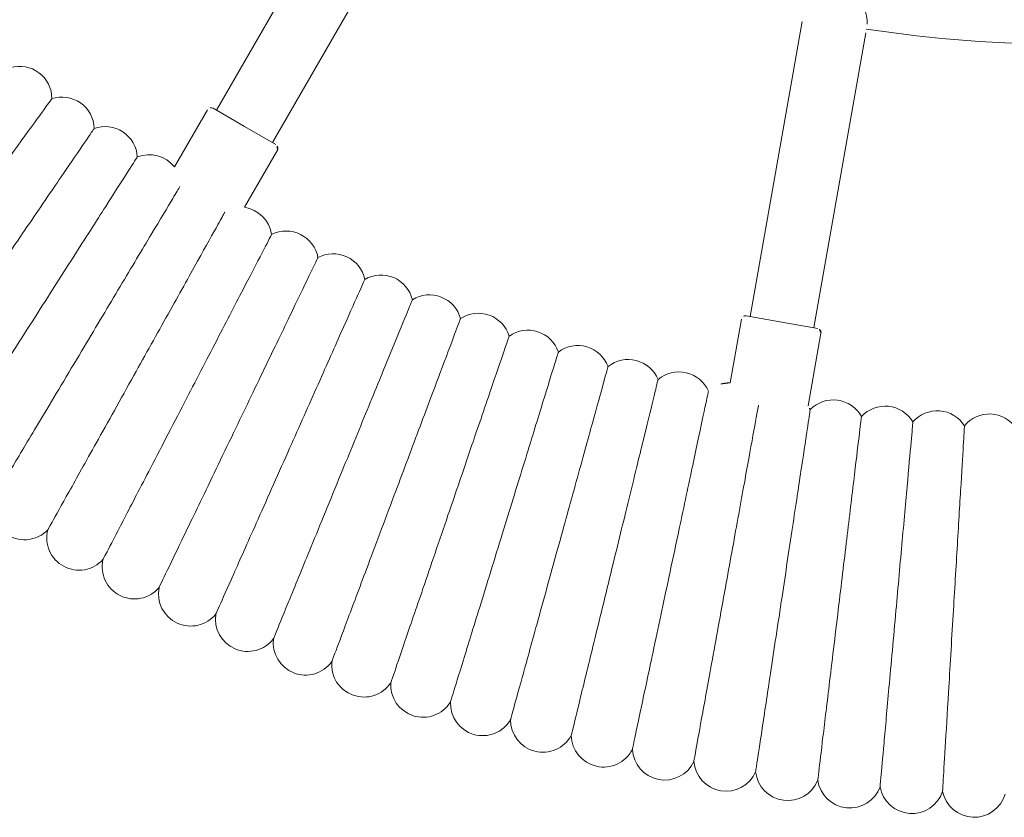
# Model space of a CAD drawing. Header units: metres. Extents: x 5484066 to 5586315, y 5680530 to 5718493.
# Tile 80 of 110: x 5516296.173 to 5516296.417, y 5683346.728 to 5683346.926. Entities that reach past the tile are written whole.
import ezdxf

# ---------------------------------------------------------------- set-up
doc = ezdxf.new("R2010")
doc.units = ezdxf.units.M
doc.layers.add('01-SIM Weglinie-PZT-PTW_06-10-2025$0$A-Plac-Zabaw', color=81, linetype='Continuous')
doc.layers.add('_xref', color=7, linetype='Continuous')

# ---------------------------------------------------------------- blocks, each defined once
blk = doc.blocks.new('01-SIM Weglinie-PZT-PTW_06-10-2025$0$Bocianie gniazdo-Junior')
at = {"lineweight": 0}
for p, q in [((40.08051625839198, -6.271307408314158), (32.77581470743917, -4.983291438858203)), ((40.21372666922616, -6.091710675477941), (42.02050366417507, -6.410294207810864)), ((39.94159771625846, -7.059153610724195), (40.0978810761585, -6.172826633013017)), ((32.49797762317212, -6.558983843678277), (39.80267917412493, -7.846999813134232)), ((39.78531435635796, -7.945480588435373), (39.94159771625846, -7.059153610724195)), ((39.86643031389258, -8.06132618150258), (41.44517058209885, -8.339700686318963)), ((35.49527786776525, -19.68148763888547), (29.07163112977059, -15.97279346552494)), ((28.27163112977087, -17.35843411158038), (34.69527786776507, -21.06712828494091)), ((35.09527786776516, -20.37430796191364), (35.54527786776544, -19.59488509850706)), ((35.68188040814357, -19.55828255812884), (37.09967854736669, -20.37684869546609)), ((34.64527786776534, -21.15373082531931), (35.09527786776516, -20.37430796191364)), ((34.68188040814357, -21.2903333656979), (36.09967854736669, -22.10889950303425))]:
    blk.add_line(p, q, dxfattribs=at)
for centre, radius, start, end in [((-0.2385586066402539, 0.0256920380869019), 33.30000000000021, 351.3766076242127, 8.623392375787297), ((43.0178411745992, -1.916955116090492), 0.8000000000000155, 124.2212405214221, 230.6359023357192), ((51.40938293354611, -2.293819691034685), 0.7999999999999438, 281.3875044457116, 73.46963841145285), ((42.94036581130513, -3.21012101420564), 0.8000000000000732, 122.5069548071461, 228.9216166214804), ((51.3168777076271, -3.837853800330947), 0.8000000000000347, 279.6732187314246, 71.75535269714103), ((42.82423946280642, -4.500390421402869), 0.8000000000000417, 120.7926690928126, 227.2073309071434), ((51.17822338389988, -5.378429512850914), 0.8000000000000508, 277.9589330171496, 70.04106698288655), ((42.66956607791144, -5.786608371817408), 0.799999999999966, 119.0783833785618, 225.4930451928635), ((40.19636185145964, -6.190191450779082), 0.0999999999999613, 79.99999999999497, 170.0000000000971), ((50.99354407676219, -6.914167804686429), 0.800000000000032, 276.2446473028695, 68.32678126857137), ((42.47648411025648, -7.067623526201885), 0.8000000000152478, 117.3640976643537, 124.7485213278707), ((50.76300509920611, -8.443693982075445), 0.8000000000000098, 274.5303615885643, 66.61249555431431), ((39.88379513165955, -7.962845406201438), 0.1000000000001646, 170.0000000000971, 259.9999999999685), ((42.24516639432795, -8.342289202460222), 0.8000000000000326, 179.8146108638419, 222.0644737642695), ((41.97581999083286, -9.60946440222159), 0.799999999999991, 113.9355262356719, 220.350188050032), ((50.48681281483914, -9.965638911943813), 0.8000000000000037, 272.8160758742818, 64.89820984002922), ((41.66868600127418, -10.86801483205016), 0.7999999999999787, 112.2212405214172, 218.6359023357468), ((50.16521445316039, -11.47864024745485), 0.7999999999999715, 271.1017901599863, 63.18392412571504), ((41.32403935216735, -12.11681391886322), 0.7999999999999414, 110.5069548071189, 216.9216166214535), ((49.79849788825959, -12.98134364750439), 0.8000000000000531, 269.3875044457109, 61.46963841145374), ((40.94218854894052, -13.35474381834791), 0.8000000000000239, 108.7926690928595, 215.2073309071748), ((40.523475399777, -14.58069641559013), 0.7999999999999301, 107.0783833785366, 213.4930451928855), ((49.3869913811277, -14.47240398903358), 0.7999999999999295, 267.6732187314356, 59.75535269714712), ((40.06827470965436, -15.79357431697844), 0.8000000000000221, 105.3640976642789, 211.7787594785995), ((48.93106328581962, -15.950486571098), 0.7999999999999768, 265.9589330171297, 58.04106698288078), ((39.5769939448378, -16.99229183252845), 0.7999999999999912, 103.6498119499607, 210.0644737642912), ((48.43112171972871, -17.41426830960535), 0.7999999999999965, 264.2446473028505, 56.32678126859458), ((39.05007286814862, -18.175775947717), 0.7999999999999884, 101.9355262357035, 208.3501880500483), ((47.88761419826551, -18.86243892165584), 0.7999999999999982, 262.5303615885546, 54.61249555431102), ((38.48798314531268, -19.34296728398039), 0.8000000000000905, 100.2212405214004, 206.635902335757), ((35.63188040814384, -19.64488509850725), 0.1000000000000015, 59.99999999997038, 150.0000000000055), ((37.89122792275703, -20.49282104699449), 0.800000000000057, 98.50695480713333, 171.6647221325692), ((47.30102723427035, -20.29370209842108), 0.7999999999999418, 260.8160758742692, 52.89820984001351), ((34.73188040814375, -21.2037308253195), 0.09999999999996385, 150.0000000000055, 239.9999999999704), ((46.67188590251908, -21.70677666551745), 0.8000000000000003, 259.1017901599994, 51.18392412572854), ((36.59588823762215, -22.73641519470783), 0.8000000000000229, 128.3352778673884, 201.4930451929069), ((46.00075336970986, -23.10039772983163), 0.7999999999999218, 257.3875044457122, 49.46963841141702), ((35.89846327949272, -23.82814725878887), 0.8000000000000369, 93.36409766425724, 199.7787594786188), ((45.28823039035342, -24.47331781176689), 0.8000000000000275, 255.6732187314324, 47.75535269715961), ((35.16869079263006, -24.8985269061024), 0.8000000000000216, 91.64981194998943, 198.0644737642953), ((34.40722402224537, -25.94659600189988), 0.7999999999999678, 89.9355262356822, 196.3501880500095), ((44.53495476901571, -25.82430796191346), 0.7999999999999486, 253.9589330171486, 46.0410669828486)]:
    blk.add_arc(centre, radius, start, end, dxfattribs=at)
for points, knots in [([(47.19327069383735, -2.816014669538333), (46.59976273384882, -2.780456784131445), (46.00842888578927, -2.745029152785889), (44.89434953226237, -2.678283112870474), (44.38296565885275, -2.647645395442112), (43.51169782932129, -2.59544653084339), (43.16064310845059, -2.574414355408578), (42.66874877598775, -2.544944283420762), (42.53231765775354, -2.536770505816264), (42.51125033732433, -2.535508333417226), (42.51044423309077, -2.535460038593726), (42.51044422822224, -2.535460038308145)], [0, 0, 0, 0, 1.784601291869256, 1.784601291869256, 3.579363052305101, 3.579363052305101, 5.378680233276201, 5.378680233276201, 7.175586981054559, 7.175586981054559, 7.324809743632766, 7.324809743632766, 7.324809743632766, 7.324809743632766]), ([(51.56733777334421, -3.078071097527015), (51.56733472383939, -3.078070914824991), (51.49037504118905, -3.07346015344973), (51.15349141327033, -3.053276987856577), (50.86137883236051, -3.035776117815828), (50.09473549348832, -2.989845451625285), (49.62988657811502, -2.961995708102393), (48.81257708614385, -2.913029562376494), (48.50250217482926, -2.894452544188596), (47.85887628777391, -2.855892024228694), (47.52718582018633, -2.836019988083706), (47.19327069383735, -2.816014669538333)], [21.6736588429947, 21.6736588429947, 21.6736588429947, 21.6736588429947, 23.14438419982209, 23.14438419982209, 24.92859404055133, 24.92859404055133, 26.69563570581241, 26.69563570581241, 27.69002579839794, 27.69002579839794, 28.69406518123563, 28.69406518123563, 28.69406518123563, 28.69406518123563]), ([(47.08703075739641, -4.233688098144), (46.49601082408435, -4.18049534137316), (45.90714015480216, -4.127496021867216), (44.79773825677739, -4.027648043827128), (44.2884220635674, -3.981808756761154), (43.41976425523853, -3.90362813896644), (43.06922983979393, -3.872079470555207), (42.57643565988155, -3.827727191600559), (42.43880615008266, -3.815340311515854), (42.41565665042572, -3.813256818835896), (42.41469310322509, -3.813170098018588), (42.41469309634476, -3.81317009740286)], [0, 0, 0, 0, 1.781109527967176, 1.781109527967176, 3.571309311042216, 3.571309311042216, 5.366575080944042, 5.366575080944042, 7.161350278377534, 7.161350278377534, 7.324699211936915, 7.324699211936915, 7.324699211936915, 7.324699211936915]), ([(51.45130060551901, -4.626479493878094), (51.4512974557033, -4.626479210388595), (51.37586712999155, -4.61969035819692), (51.04316331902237, -4.58974647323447), (50.75148386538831, -4.563494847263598), (49.98513418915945, -4.494522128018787), (49.52057269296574, -4.452710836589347), (48.70374842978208, -4.379195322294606), (48.39403021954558, -4.351320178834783), (47.75137496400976, -4.293480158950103), (47.42031365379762, -4.263684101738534), (47.08703075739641, -4.233688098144)], [21.67357594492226, 21.67357594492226, 21.67357594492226, 21.67357594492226, 23.13134018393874, 23.13134018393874, 24.92320891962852, 24.92320891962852, 26.69412385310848, 26.69412385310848, 27.68967104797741, 27.68967104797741, 28.69405907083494, 28.69405907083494, 28.69405907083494, 28.69405907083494]), ([(31.09750889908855, -4.763971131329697), (31.09372143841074, -4.788649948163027), (31.09601697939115, -4.819215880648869), (31.11899745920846, -4.927906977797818), (31.1572009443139, -5.016522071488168), (31.23809461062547, -5.149076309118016), (31.27732613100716, -5.200115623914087), (31.34168161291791, -5.254850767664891), (31.36611866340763, -5.271058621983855), (31.40100514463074, -5.284789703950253), (31.40858001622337, -5.28729490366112), (31.42100392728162, -5.29061621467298), (31.42571184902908, -5.291700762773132), (31.43479381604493, -5.293465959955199), (31.43914642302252, -5.294171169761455), (31.44925371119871, -5.295495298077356), (31.455012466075, -5.296018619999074), (31.47353163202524, -5.297009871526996), (31.48635328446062, -5.296658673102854), (31.5378011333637, -5.291890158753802), (31.57599953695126, -5.281057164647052), (31.66880244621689, -5.249096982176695), (31.73320818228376, -5.220085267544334), (31.9150984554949, -5.135773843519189), (32.04063011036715, -5.075631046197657), (32.2527928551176, -4.99401684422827), (32.33707058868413, -4.967378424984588), (32.47210751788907, -4.941827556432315), (32.52421787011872, -4.939027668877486), (32.56566760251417, -4.946237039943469), (32.56583901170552, -4.946267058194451), (32.56601019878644, -4.946297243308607)], [1.302988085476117, 1.302988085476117, 1.302988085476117, 1.302988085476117, 1.443485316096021, 1.443485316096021, 1.750017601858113, 1.750017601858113, 1.967701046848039, 1.967701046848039, 2.078392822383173, 2.078392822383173, 2.108291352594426, 2.108291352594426, 2.126295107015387, 2.126295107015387, 2.142703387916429, 2.142703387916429, 2.164173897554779, 2.164173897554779, 2.211321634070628, 2.211321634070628, 2.351817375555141, 2.351817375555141, 2.584340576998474, 2.584340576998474, 2.964922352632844, 2.964922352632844, 3.234450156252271, 3.234450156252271, 3.453338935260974, 3.453338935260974, 3.454249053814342, 3.454249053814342, 3.454249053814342, 3.454249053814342]), ([(46.93842800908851, -5.647548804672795), (46.35018508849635, -5.576809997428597), (45.76406887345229, -5.506326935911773), (44.65986910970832, -5.373542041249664), (44.15287271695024, -5.312573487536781), (43.28744740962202, -5.208502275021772), (42.93779978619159, -5.166455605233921), (42.44498686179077, -5.107192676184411), (42.30661517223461, -5.090552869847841), (42.28185656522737, -5.087575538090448), (42.2807615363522, -5.087443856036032), (42.28076152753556, -5.087443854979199)], [0, 0, 0, 0, 1.77832462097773, 1.77832462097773, 3.564943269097, 3.564943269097, 5.357066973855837, 5.357066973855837, 7.150185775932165, 7.150185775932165, 7.324613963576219, 7.324613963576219, 7.324613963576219, 7.324613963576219]), ([(51.28899401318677, -6.17072356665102), (51.28899079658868, -6.170723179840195), (51.21486415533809, -6.161809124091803), (50.8859198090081, -6.122252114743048), (50.59499750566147, -6.087267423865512), (49.8299357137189, -5.995265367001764), (49.36622084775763, -5.939501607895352), (48.5508761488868, -5.841452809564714), (48.2418632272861, -5.804292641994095), (47.6008579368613, -5.727208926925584), (47.27075099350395, -5.687512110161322), (46.93842800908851, -5.647548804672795)], [21.67351135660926, 21.67351135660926, 21.67351135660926, 21.67351135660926, 23.12096706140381, 23.12096706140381, 24.91888359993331, 24.91888359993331, 26.69294098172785, 26.69294098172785, 27.68940523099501, 27.68940523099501, 28.69405505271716, 28.69405505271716, 28.69405505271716, 28.69405505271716]), ([(46.74759546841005, -7.056331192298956), (46.16222234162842, -6.968100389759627), (45.57895892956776, -6.880187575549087), (44.48013470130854, -6.714566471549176), (43.97556815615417, -6.638515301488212), (43.11390576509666, -6.508640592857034), (42.765557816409, -6.456135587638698), (42.27391357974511, -6.382032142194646), (42.13548403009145, -6.361167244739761), (42.10993435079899, -6.357316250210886), (42.10876941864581, -6.357140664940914), (42.10876940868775, -6.357140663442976)], [0, 0, 0, 0, 1.776836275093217, 1.776836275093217, 3.561561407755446, 3.561561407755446, 5.35203709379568, 5.35203709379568, 7.144285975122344, 7.144285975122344, 7.324569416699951, 7.324569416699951, 7.324569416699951, 7.324569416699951]), ([(51.08056328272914, -7.709421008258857), (51.08056004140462, -7.709420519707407), (51.00729660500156, -7.698377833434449), (50.68112433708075, -7.649215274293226), (50.39130049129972, -7.605531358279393), (49.62874286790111, -7.490594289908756), (49.1665732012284, -7.420933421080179), (48.35394329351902, -7.298449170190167), (48.04603871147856, -7.252040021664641), (47.40743307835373, -7.155785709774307), (47.0786181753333, -7.106224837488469), (46.74759546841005, -7.056331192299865)], [21.67347738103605, 21.67347738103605, 21.67347738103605, 21.67347738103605, 23.11543581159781, 23.11543581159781, 24.91656177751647, 24.91656177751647, 26.69231811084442, 26.69231811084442, 27.68926990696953, 27.68926990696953, 28.69405322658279, 28.69405322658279, 28.69405322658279, 28.69405322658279]), ([(46.51470395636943, -8.45877420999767), (45.932232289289, -8.353071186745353), (45.35185987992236, -8.247749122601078), (44.25848208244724, -8.04933030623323), (43.75641647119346, -7.958218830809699), (42.89902499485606, -7.80262521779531), (42.55240366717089, -7.739722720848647), (42.17329813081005, -7.670925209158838), (42.07104875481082, -7.652369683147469), (42.00244695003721, -7.639920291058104)], [0, 0, 0, 0, 1.7768362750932, 1.7768362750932, 3.561561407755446, 3.561561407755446, 5.352037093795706, 5.352037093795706, 6.337952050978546, 6.337952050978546, 6.337952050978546, 6.337952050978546]), ([(50.82619498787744, -9.241194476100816), (50.82619176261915, -9.241193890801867), (50.75329146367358, -9.227964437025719), (50.42873590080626, -9.169066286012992), (50.14034859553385, -9.116731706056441), (49.3815706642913, -8.979033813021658), (48.92169178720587, -8.895578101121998), (48.11308975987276, -8.74883846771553), (47.80671133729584, -8.693238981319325), (47.17127101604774, -8.577923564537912), (46.84408591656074, -8.51854822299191), (46.51470395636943, -8.45877420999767)], [21.67347738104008, 21.67347738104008, 21.67347738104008, 21.67347738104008, 23.11543581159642, 23.11543581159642, 24.91656177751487, 24.91656177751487, 26.69231811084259, 26.69231811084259, 27.6892699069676, 27.6892699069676, 28.69405322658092, 28.69405322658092, 28.69405322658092, 28.69405322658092]), ([(46.23996194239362, -9.853622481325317), (45.6609131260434, -9.730541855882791), (45.08395123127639, -9.607904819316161), (43.99699858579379, -9.376865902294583), (43.49788332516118, -9.270775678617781), (42.64553024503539, -9.08960243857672), (42.3009458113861, -9.01635875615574), (41.81461324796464, -8.9129855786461), (41.67767927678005, -8.88387936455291), (41.65240563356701, -8.878507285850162), (41.65125328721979, -8.87826234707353), (41.65125327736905, -8.878262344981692)], [0, 0, 0, 0, 1.776836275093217, 1.776836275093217, 3.561561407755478, 3.561561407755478, 5.352037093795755, 5.352037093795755, 7.144285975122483, 7.144285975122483, 7.32456941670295, 7.32456941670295, 7.32456941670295, 7.32456941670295]), ([(50.52611682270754, -10.76467282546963), (50.52611361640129, -10.76467214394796), (50.45364171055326, -10.7492677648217), (50.13099337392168, -10.68068674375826), (49.84430075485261, -10.61974834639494), (49.08998172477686, -10.45941288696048), (48.63280529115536, -10.36223703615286), (47.82895495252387, -10.19137337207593), (47.52437693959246, -10.1266333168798), (46.89267073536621, -9.992360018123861), (46.56740831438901, -9.923223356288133), (46.23996194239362, -9.853622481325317)], [21.67347738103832, 21.67347738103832, 21.67347738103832, 21.67347738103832, 23.11543581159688, 23.11543581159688, 24.91656177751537, 24.91656177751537, 26.69231811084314, 26.69231811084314, 27.68926990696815, 27.68926990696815, 28.69405322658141, 28.69405322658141, 28.69405322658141, 28.69405322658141]), ([(45.92361535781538, -11.23962742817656), (45.3485077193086, -11.09927937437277), (44.77547279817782, -10.95943714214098), (43.69591827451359, -10.6959849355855), (43.20020014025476, -10.575010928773), (42.35364842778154, -10.36842023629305), (42.01140933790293, -10.28490093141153), (41.5283868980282, -10.16702515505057), (41.39238494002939, -10.13383552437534), (41.36728331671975, -10.12770977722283), (41.36613881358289, -10.12743047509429), (41.36613880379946, -10.12743047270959)], [0, 0, 0, 0, 1.77683627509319, 1.77683627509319, 3.561561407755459, 3.561561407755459, 5.352037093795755, 5.352037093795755, 7.144285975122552, 7.144285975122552, 7.324569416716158, 7.324569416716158, 7.324569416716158, 7.324569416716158]), ([(45.56594737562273, -12.61554838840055), (44.99529571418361, -12.45805853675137), (44.42670071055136, -12.30113628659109), (43.35551065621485, -12.00550661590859), (42.8636333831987, -11.86975711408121), (42.0236408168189, -11.6379338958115), (41.68405342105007, -11.54421372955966), (41.20477347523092, -11.41194086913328), (41.06982527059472, -11.37469753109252), (41.04491813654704, -11.36782359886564), (41.04378250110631, -11.36751018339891), (41.04378249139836, -11.36751018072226)], [0, 0, 0, 0, 1.776836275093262, 1.776836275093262, 3.561561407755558, 3.561561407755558, 5.352037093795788, 5.352037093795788, 7.144285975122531, 7.144285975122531, 7.324569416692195, 7.324569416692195, 7.324569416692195, 7.324569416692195]), ([(50.18059739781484, -12.27849233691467), (50.18059421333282, -12.27849155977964), (50.10861557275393, -12.26092604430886), (49.78816327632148, -12.1827235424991), (49.50342197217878, -12.11323587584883), (48.75423706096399, -11.9304063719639), (48.30017230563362, -11.81959736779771), (47.50179321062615, -11.62476261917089), (47.19928824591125, -11.55093994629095), (46.57188162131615, -11.39782895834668), (46.24883303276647, -11.31899286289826), (45.92361535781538, -11.23962742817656)], [21.67347738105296, 21.67347738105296, 21.67347738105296, 21.67347738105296, 23.11543581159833, 23.11543581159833, 24.91656177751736, 24.91656177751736, 26.6923181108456, 26.6923181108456, 27.68926990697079, 27.68926990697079, 28.69405322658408, 28.69405322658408, 28.69405322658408, 28.69405322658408]), ([(45.16727815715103, -13.98015372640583), (44.60159328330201, -13.80566305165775), (44.03794716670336, -13.63180125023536), (42.97608044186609, -13.30425874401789), (42.48848432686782, -13.15385526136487), (41.65580281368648, -12.89700703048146), (41.31917108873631, -12.7931698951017), (40.84406265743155, -12.6466183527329), (40.71028900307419, -12.60535464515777), (40.68559865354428, -12.59773868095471), (40.68447290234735, -12.59739143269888), (40.68447289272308, -12.59739142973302)], [0, 0, 0, 0, 1.776836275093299, 1.776836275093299, 3.561561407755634, 3.561561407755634, 5.352037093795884, 5.352037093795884, 7.144285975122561, 7.144285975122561, 7.324569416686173, 7.324569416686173, 7.324569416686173, 7.324569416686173]), ([(49.78994599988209, -13.78129793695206), (49.78994284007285, -13.78129706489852), (49.7185218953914, -13.76158613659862), (49.40055248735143, -13.67383215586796), (49.11801738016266, -13.5958574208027), (48.37463720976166, -13.39069752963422), (47.92409058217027, -13.26635456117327), (47.13189738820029, -13.04772313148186), (46.8317362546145, -12.96488392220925), (46.2091908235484, -12.79307230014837), (45.88864523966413, -12.704607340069), (45.56594737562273, -12.61554838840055)], [21.67347738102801, 21.67347738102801, 21.67347738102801, 21.67347738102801, 23.11543581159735, 23.11543581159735, 24.91656177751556, 24.91656177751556, 26.69231811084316, 26.69231811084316, 27.68926990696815, 27.68926990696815, 28.69405322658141, 28.69405322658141, 28.69405322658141, 28.69405322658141]), ([(44.72796456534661, -15.33222193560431), (44.16775284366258, -15.14088663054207), (43.60956015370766, -14.95024090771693), (42.55796727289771, -14.59107876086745), (42.07508878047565, -14.4261559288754), (41.25046368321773, -14.14451259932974), (40.91708896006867, -14.03065144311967), (40.4465773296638, -13.86995240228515), (40.31409797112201, -13.82470526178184), (40.28964650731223, -13.81635408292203), (40.28853164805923, -13.81597331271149), (40.28853163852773, -13.81597330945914)], [0, 0, 0, 0, 1.776836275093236, 1.776836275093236, 3.561561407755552, 3.561561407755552, 5.352037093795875, 5.352037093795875, 7.144285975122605, 7.144285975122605, 7.324569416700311, 7.324569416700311, 7.324569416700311, 7.324569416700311]), ([(49.35451231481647, -15.2717444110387), (49.35450918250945, -15.27174344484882), (49.28370986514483, -15.24990474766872), (48.96850797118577, -15.15267783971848), (48.68843196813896, -15.06628583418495), (47.95152196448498, -14.83897920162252), (47.50489676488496, -14.7012135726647), (46.71959859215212, -14.45898116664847), (46.42204997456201, -14.36719957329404), (45.80492299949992, -14.17684111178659), (45.48716735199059, -14.07882647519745), (45.16727815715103, -13.98015372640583)], [21.6734773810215, 21.6734773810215, 21.6734773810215, 21.6734773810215, 23.1154358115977, 23.1154358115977, 24.91656177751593, 24.91656177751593, 26.69231811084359, 26.69231811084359, 27.6892699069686, 27.6892699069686, 28.69405322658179, 28.69405322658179, 28.69405322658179, 28.69405322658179]), ([(44.24839984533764, -16.67054273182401), (43.69416274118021, -16.46253406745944), (43.14192313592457, -16.25527507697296), (42.10154541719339, -15.86481478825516), (41.62381678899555, -15.68552023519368), (40.80798625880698, -15.37933391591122), (40.47816695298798, -15.2555506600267), (40.01267329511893, -15.08084796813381), (39.88160681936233, -15.03165789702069), (39.8574161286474, -15.02257897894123), (39.85631315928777, -15.02216502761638), (39.85631314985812, -15.02216502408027)], [0, 0, 0, 0, 1.776836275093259, 1.776836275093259, 3.56156140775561, 3.56156140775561, 5.352037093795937, 5.352037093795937, 7.144285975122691, 7.144285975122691, 7.32456941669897, 7.32456941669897, 7.32456941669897, 7.32456941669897]), ([(48.87468611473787, -16.74849760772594), (48.87468301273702, -16.74849654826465), (48.80456869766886, -16.72454963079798), (48.49241646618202, -16.61793682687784), (48.21505027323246, -16.52320488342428), (47.48527007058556, -16.27395497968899), (47.04296608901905, -16.12289000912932), (46.26526588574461, -15.85727345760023), (45.97059613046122, -15.75663163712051), (45.35944002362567, -15.54789673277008), (45.04475874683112, -15.44042015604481), (44.72796456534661, -15.33222193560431)], [21.67347738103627, 21.67347738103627, 21.67347738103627, 21.67347738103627, 23.11543581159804, 23.11543581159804, 24.91656177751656, 24.91656177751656, 26.6923181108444, 26.6923181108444, 27.68926990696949, 27.68926990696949, 28.69405322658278, 28.69405322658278, 28.69405322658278, 28.69405322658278]), ([(43.72901327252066, -17.99391813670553), (43.18124690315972, -17.76942230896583), (42.63545471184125, -17.54573557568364), (41.60722343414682, -17.12432665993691), (41.13507230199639, -16.93082087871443), (40.32876661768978, -16.60036564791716), (40.00279796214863, -16.46677109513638), (39.54273895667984, -16.27822113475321), (39.41320268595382, -16.22513216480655), (39.38929442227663, -16.21533363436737), (39.38820433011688, -16.21488687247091), (39.38820432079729, -16.21488686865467)], [0, 0, 0, 0, 1.776836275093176, 1.776836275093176, 3.561561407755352, 3.561561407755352, 5.352037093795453, 5.352037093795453, 7.144285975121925, 7.144285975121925, 7.324569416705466, 7.324569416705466, 7.324569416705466, 7.324569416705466]), ([(48.35089690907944, -18.21023563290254), (48.35089384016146, -18.21023448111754), (48.28152728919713, -18.18420077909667), (47.97270413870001, -18.06829751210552), (47.69829603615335, -17.96531042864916), (46.97629888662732, -17.69434036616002), (46.53871204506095, -17.530111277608), (45.76930595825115, -17.24134834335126), (45.47777883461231, -17.13193638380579), (44.87314066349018, -16.90501188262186), (44.56181543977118, -16.78816957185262), (44.24839984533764, -16.67054273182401)], [21.67347738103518, 21.67347738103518, 21.67347738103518, 21.67347738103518, 23.1154358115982, 23.1154358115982, 24.91656177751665, 24.91656177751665, 26.69231811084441, 26.69231811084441, 27.68926990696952, 27.68926990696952, 28.69405322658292, 28.69405322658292, 28.69405322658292, 28.69405322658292]), ([(43.17026976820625, -19.30116355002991), (42.62946445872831, -19.06038151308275), (42.09060823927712, -18.82046726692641), (41.0754438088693, -18.36848694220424), (40.60929281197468, -18.16094314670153), (39.81323372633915, -17.80651480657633), (39.49140750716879, -17.66322854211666), (39.0371949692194, -17.46100009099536), (38.90930485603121, -17.40405974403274), (38.88570042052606, -17.39355037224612), (38.88462418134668, -17.39307119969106), (38.88462417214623, -17.39307119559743)], [0, 0, 0, 0, 1.776836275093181, 1.776836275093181, 3.561561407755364, 3.561561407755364, 5.35203709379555, 5.35203709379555, 7.144285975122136, 7.144285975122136, 7.324569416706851, 7.324569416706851, 7.324569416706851, 7.324569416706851]), ([(47.78361356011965, -19.65565003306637), (47.78361052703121, -19.65564878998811), (47.7150538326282, -19.62755160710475), (47.40983620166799, -19.50246162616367), (47.13863182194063, -19.39131159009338), (46.4250640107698, -19.09886392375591), (45.99258600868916, -18.92161772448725), (45.23216276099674, -18.60996688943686), (44.94403922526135, -18.49188272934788), (44.34646022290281, -18.2469717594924), (44.03876973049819, -18.12086830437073), (43.72901327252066, -17.99391813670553)], [21.67347738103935, 21.67347738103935, 21.67347738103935, 21.67347738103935, 23.11543581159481, 23.11543581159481, 24.91656177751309, 24.91656177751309, 26.69231811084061, 26.69231811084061, 27.68926990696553, 27.68926990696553, 28.69405322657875, 28.69405322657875, 28.69405322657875, 28.69405322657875]), ([(42.57266948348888, -20.59110881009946), (42.03930932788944, -20.33425609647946), (41.50787142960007, -20.07832909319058), (40.50668255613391, -19.59618194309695), (40.04694896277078, -19.37478591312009), (39.26184905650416, -18.99670172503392), (38.94445335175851, -18.84385200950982), (38.49649386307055, -18.62812608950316), (38.37036438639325, -18.56738533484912), (38.34708490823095, -18.55617452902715), (38.34602348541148, -18.55566337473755), (38.34602347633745, -18.55566337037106)], [0, 0, 0, 0, 1.776836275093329, 1.776836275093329, 3.56156140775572, 3.56156140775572, 5.352037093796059, 5.352037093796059, 7.1442859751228, 7.1442859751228, 7.324569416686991, 7.324569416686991, 7.324569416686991, 7.324569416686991]), ([(47.17334386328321, -21.08344696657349), (47.17334086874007, -21.0834456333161), (47.10565539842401, -21.05331012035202), (46.8043164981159, -20.91914539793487), (46.53655860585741, -20.79993190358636), (45.83205887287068, -20.48626841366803), (45.4050768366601, -20.29616376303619), (44.65431710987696, -19.96190399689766), (44.36985507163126, -19.83525333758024), (43.77987015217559, -19.57257512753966), (43.47608981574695, -19.43732340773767), (43.17026976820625, -19.30116355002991)], [21.67347738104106, 21.67347738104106, 21.67347738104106, 21.67347738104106, 23.1154358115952, 23.1154358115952, 24.91656177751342, 24.91656177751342, 26.69231811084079, 26.69231811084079, 27.68926990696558, 27.68926990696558, 28.69405322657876, 28.69405322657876, 28.69405322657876, 28.69405322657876]), ([(41.93674735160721, -21.86259924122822), (41.41130977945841, -21.58990576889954), (40.88776591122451, -21.31819509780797), (39.90144879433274, -20.80631270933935), (39.44854412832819, -20.57126262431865), (38.67510617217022, -20.16986102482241), (38.36242509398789, -20.00758467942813), (37.92111963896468, -19.77855439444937), (37.79686370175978, -19.71406760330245), (37.7739300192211, -19.70216539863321), (37.77288436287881, -19.70162272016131), (37.77288435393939, -19.70162271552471)], [0, 0, 0, 0, 1.776836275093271, 1.776836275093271, 3.561561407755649, 3.561561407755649, 5.352037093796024, 5.352037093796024, 7.144285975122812, 7.144285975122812, 7.324569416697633, 7.324569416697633, 7.324569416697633, 7.324569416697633]), ([(46.52063409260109, -22.49234836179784), (46.52063113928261, -22.49234693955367), (46.45387748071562, -22.46020007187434), (46.15668705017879, -22.31708070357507), (45.89261532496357, -22.1899104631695), (45.19781429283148, -21.85531192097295), (44.7767104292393, -21.65251898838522), (44.03628625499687, -21.29594949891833), (43.75574034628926, -21.16084570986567), (43.17387762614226, -20.88063539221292), (42.87427937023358, -20.73635647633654), (42.57266948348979, -20.59110881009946)], [21.67347738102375, 21.67347738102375, 21.67347738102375, 21.67347738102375, 23.11543581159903, 23.11543581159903, 24.91656177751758, 24.91656177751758, 26.69231811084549, 26.69231811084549, 27.68926990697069, 27.68926990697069, 28.69405322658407, 28.69405322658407, 28.69405322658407, 28.69405322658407]), ([(41.26307260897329, -23.1144966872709), (40.74602795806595, -22.82620655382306), (40.23084676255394, -22.53895543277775), (39.26028428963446, -21.99779600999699), (38.81461396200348, -21.74930227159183), (38.05353028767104, -21.32494256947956), (37.74584372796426, -21.15338485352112), (37.38331107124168, -20.95124643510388), (37.28040763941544, -20.89387026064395), (37.22215592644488, -20.86139067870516)], [0, 0, 0, 0, 1.776836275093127, 1.776836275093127, 3.561561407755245, 3.561561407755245, 5.352037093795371, 5.352037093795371, 6.552547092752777, 6.552547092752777, 6.552547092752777, 6.552547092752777]), ([(45.82606851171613, -23.88109306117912), (45.82606560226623, -23.88109155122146), (45.76030350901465, -23.84696210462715), (45.46752757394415, -23.69501620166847), (45.20737839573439, -23.56000304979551), (44.52289800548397, -23.20476896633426), (44.10804925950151, -22.98946927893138), (43.37862341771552, -22.61090924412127), (43.10224476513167, -22.46747326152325), (42.52902509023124, -22.16998166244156), (42.23387709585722, -22.01680469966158), (41.93674735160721, -21.86259924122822)], [21.67347738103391, 21.67347738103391, 21.67347738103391, 21.67347738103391, 23.11543581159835, 23.11543581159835, 24.91656177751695, 24.91656177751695, 26.69231811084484, 26.69231811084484, 27.68926990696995, 27.68926990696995, 28.69405322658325, 28.69405322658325, 28.69405322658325, 28.69405322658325]), ([(40.5522482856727, -24.34568053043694), (40.04405938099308, -24.04205179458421), (39.5377020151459, -23.73951735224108), (38.58376297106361, -23.16956530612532), (38.14572591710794, -22.90785034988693), (37.39767779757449, -22.46091240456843), (37.09526117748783, -22.28022688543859), (36.7389378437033, -22.06733360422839), (36.63779690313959, -22.00690470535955), (36.58054290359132, -21.97269703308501)], [0, 0, 0, 0, 1.776836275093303, 1.776836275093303, 3.561561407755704, 3.561561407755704, 5.352037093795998, 5.352037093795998, 6.552547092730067, 6.552547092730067, 6.552547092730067, 6.552547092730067]), ([(39.80491066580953, -25.55504869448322), (39.30603240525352, -25.2363531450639), (38.80895212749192, -24.91880619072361), (37.87249041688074, -24.32057170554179), (37.44247873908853, -24.04586980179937), (36.70813577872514, -23.57675368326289), (36.41125980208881, -23.38710209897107), (35.99226102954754, -23.11943550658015), (35.87428586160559, -23.04407010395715), (35.85251140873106, -23.03016005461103), (35.8515186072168, -23.02952582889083), (35.8515185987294, -23.02952582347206)], [0, 0, 0, 0, 1.776836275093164, 1.776836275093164, 3.561561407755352, 3.561561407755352, 5.352037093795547, 5.352037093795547, 7.144285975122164, 7.144285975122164, 7.32456941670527, 7.32456941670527, 7.32456941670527, 7.32456941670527]), ([(45.09026885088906, -25.24843795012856), (45.09026598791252, -25.24843635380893), (45.02555432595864, -25.21235487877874), (44.73745496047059, -25.05171845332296), (44.48146119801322, -24.90898324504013), (43.80791415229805, -24.53343160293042), (43.39969186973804, -24.30581788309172), (42.68191729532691, -23.90560616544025), (42.40995329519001, -23.7539663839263), (41.84588977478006, -23.43945979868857), (41.55545623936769, -23.27752190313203), (41.26307260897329, -23.1144966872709)], [21.67347738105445, 21.67347738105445, 21.67347738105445, 21.67347738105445, 23.11543581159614, 23.11543581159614, 24.91656177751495, 24.91656177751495, 26.69231811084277, 26.69231811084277, 27.68926990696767, 27.68926990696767, 28.69405322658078, 28.69405322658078, 28.69405322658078, 28.69405322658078]), ([(39.02172871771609, -26.74151863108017), (38.53260766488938, -26.408041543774), (38.04524942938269, -26.0757663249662), (37.12710331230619, -25.44978490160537), (36.70550192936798, -25.16234194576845), (35.9855214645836, -24.67146757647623), (35.69445187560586, -24.47301969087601), (35.28364800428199, -24.19293835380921), (35.16798022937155, -24.11407740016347), (35.14663164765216, -24.09952218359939), (35.14565826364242, -24.09885854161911), (35.14565825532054, -24.09885853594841)], [0, 0, 0, 0, 1.776836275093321, 1.776836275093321, 3.561561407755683, 3.561561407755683, 5.352037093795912, 5.352037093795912, 7.144285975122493, 7.144285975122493, 7.324569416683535, 7.324569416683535, 7.324569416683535, 7.324569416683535]), ([(44.31389375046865, -26.59315906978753), (44.31389093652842, -26.59315738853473), (44.25028763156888, -26.55515618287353), (43.96712272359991, -26.38597302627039), (43.71551352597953, -26.23564352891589), (43.05350274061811, -25.84011049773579), (42.65227233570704, -25.60038649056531), (41.94679153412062, -25.17888133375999), (41.67948563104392, -25.01917349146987), (41.125083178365, -24.68793344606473), (40.8396240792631, -24.51737957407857), (40.5522482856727, -24.34568053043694)], [21.6734773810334, 21.6734773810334, 21.6734773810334, 21.6734773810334, 23.11543581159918, 23.11543581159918, 24.91656177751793, 24.91656177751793, 26.69231811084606, 26.69231811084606, 27.68926990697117, 27.68926990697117, 28.6940532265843, 28.6940532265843, 28.6940532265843, 28.6940532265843]), ([(38.20340349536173, -27.90402828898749), (37.72447747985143, -27.55606817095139), (37.24727753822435, -27.20936211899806), (36.3482688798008, -26.55619409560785), (35.9354551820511, -26.25626738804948), (35.23048169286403, -25.74407416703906), (34.94547903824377, -25.53700761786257), (34.54323779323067, -25.24476224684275), (34.42998094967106, -25.16247633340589), (34.40907734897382, -25.14728897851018), (34.40812425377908, -25.14659651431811), (34.40812424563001, -25.14659650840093)], [0, 0, 0, 0, 1.776836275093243, 1.776836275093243, 3.561561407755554, 3.561561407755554, 5.352037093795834, 5.352037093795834, 7.144285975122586, 7.144285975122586, 7.324569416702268, 7.324569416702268, 7.324569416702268, 7.324569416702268]), ([(43.49763817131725, -27.91405271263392), (43.49763540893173, -27.91405094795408), (43.43519739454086, -27.87416402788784), (43.15722041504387, -27.69658558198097), (42.91022100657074, -27.53879636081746), (42.26033907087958, -27.12363599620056), (41.86645969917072, -26.87201628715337), (41.17390417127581, -26.42959499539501), (40.91149564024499, -26.26196205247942), (40.36725052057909, -25.91428505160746), (40.08702138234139, -25.73526787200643), (39.80491066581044, -25.55504869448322)], [21.67347738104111, 21.67347738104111, 21.67347738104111, 21.67347738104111, 23.11543581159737, 23.11543581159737, 24.91656177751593, 24.91656177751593, 26.69231811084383, 26.69231811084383, 27.68926990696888, 27.68926990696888, 28.69405322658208, 28.69405322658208, 28.69405322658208, 28.69405322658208])]:
    blk.add_open_spline(points, degree=3, knots=knots, dxfattribs=at)
blk = doc.blocks.new('01-SIM Weglinie-PZT-PTW_06-10-2025')
at = {"layer": '01-SIM Weglinie-PZT-PTW_06-10-2025$0$A-Plac-Zabaw', "xscale": 0.01, "yscale": 0.01, "zscale": 0.01, "rotation": 270.0000000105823}
blk.add_blockref('01-SIM Weglinie-PZT-PTW_06-10-2025$0$Bocianie gniazdo-Junior', (5516296.432932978, 5683347.250074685), dxfattribs=at)

msp = doc.modelspace()

# ---------------------------------------------------------------- block references
at = {"layer": '_xref'}
msp.add_blockref('01-SIM Weglinie-PZT-PTW_06-10-2025', (0, 0), dxfattribs=at)

doc.saveas('drawing.dxf')
